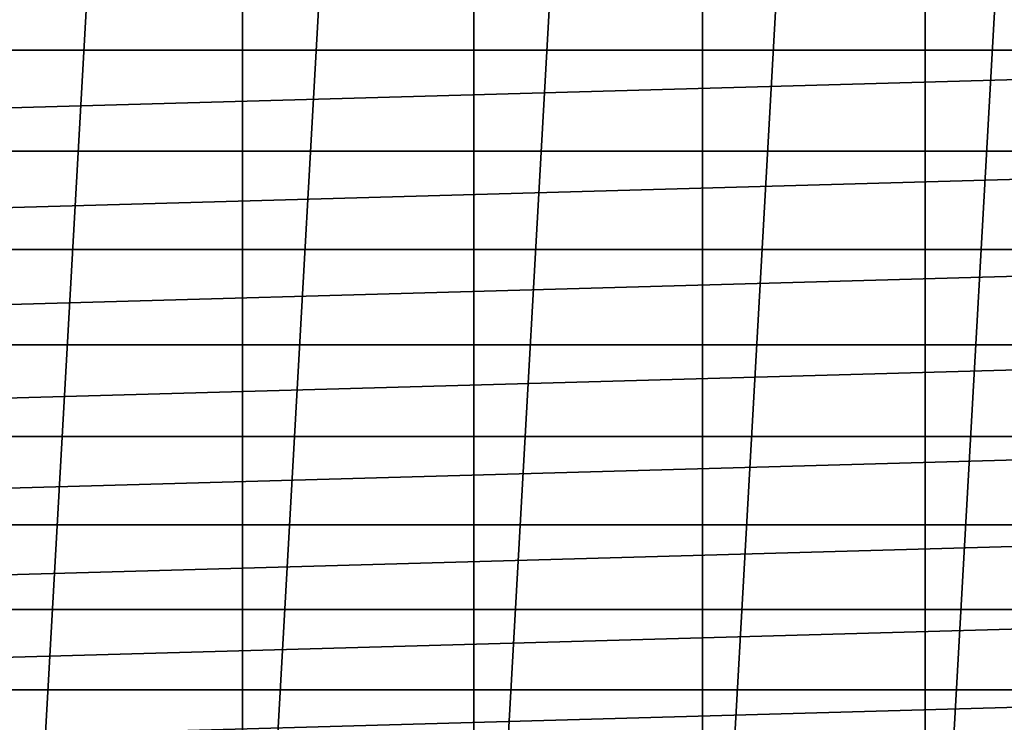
# Model space of a CAD drawing. Header units: metres. Extents: x -27 to 247, y -27 to 27.
# Tile 9 of 50: x -3 to 10, y -18 to -9. Entities that reach past the tile are written whole.
import ezdxf

# ---------------------------------------------------------------- set-up
doc = ezdxf.new("R2010")
doc.units = ezdxf.units.M
doc.layers.add('solid_10271303', color=7, linetype='CONTINUOUS')

msp = doc.modelspace()

# ---------------------------------------------------------------- linework, layer by layer
at = {"layer": 'solid_10271303'}
for points in [[(-2.912606, -25.836334, -50), (-2.912613, 25.836334, -50), (0, 26, -50)], [(0, -26, -50), (-2.912606, -25.836334, -50), (0, 26, -50)], [(2.912606, 25.836334, -50), (0, -26, -50), (0, 26, -50)], [(2.912606, 25.836334, -50), (2.912613, -25.836334, -50), (0, -26, -50)], [(2.912606, 25.836334, -50), (5.78876, 25.34738, -50), (2.912613, -25.836334, -50)], [(5.78876, 25.34738, -50), (5.788771, -25.347378, -50), (2.912613, -25.836334, -50)], [(5.78876, 25.34738, -50), (8.591855, 24.539354, -50), (5.788771, -25.347378, -50)], [(8.591855, 24.539354, -50), (8.591872, -24.539349, -50), (5.788771, -25.347378, -50)], [(8.591855, 24.539354, -50), (11.286701, 23.42243, -50), (8.591872, -24.539349, -50)], [(11.286701, 23.42243, -50), (11.286726, -23.422417, -50), (8.591872, -24.539349, -50)], [(-23.410242, -8.185358, 179.440704), (-22.914465, -9.485063, 179.440704), (23.410242, -8.185358, 179.440704)], [(-22.914465, -9.485063, 179.440704), (22.914465, -9.485063, 179.440704), (23.410242, -8.185358, 179.440704)], [(-22.914465, -9.485063, 179.440704), (-22.346449, -10.75528, 179.440704), (22.914465, -9.485063, 179.440704)], [(-22.346449, -10.75528, 179.440704), (22.346449, -10.75528, 179.440704), (22.914465, -9.485063, 179.440704)], [(-22.346449, -10.75528, 179.440704), (-21.707956, -11.991854, 179.440704), (22.346449, -10.75528, 179.440704)], [(-21.707956, -11.991854, 179.440704), (21.707956, -11.991854, 179.440704), (22.346449, -10.75528, 179.440704)], [(-21.707956, -11.991854, 179.440704), (-21.001274, -13.190372, 179.440704), (21.707956, -11.991854, 179.440704)], [(-21.001274, -13.190372, 179.440704), (21.001274, -13.190372, 179.440704), (21.707956, -11.991854, 179.440704)], [(-21.001274, -13.190372, 179.440704), (-20.228598, -14.347231, 179.440704), (21.001274, -13.190372, 179.440704)], [(-20.228598, -14.347231, 179.440704), (20.228598, -14.347231, 179.440704), (21.001274, -13.190372, 179.440704)], [(-20.228598, -14.347231, 179.440704), (-19.392221, -15.459022, 179.440704), (20.228598, -14.347231, 179.440704)], [(-19.392221, -15.459022, 179.440704), (19.392221, -15.459022, 179.440704), (20.228598, -14.347231, 179.440704)], [(-19.392221, -15.459022, 179.440704), (-18.494616, -16.522385, 179.440704), (19.392221, -15.459022, 179.440704)], [(-18.494616, -16.522385, 179.440704), (18.494616, -16.522385, 179.440704), (19.392221, -15.459022, 179.440704)], [(-18.494616, -16.522385, 179.440704), (-17.538818, -17.533665, 179.440704), (18.494616, -16.522385, 179.440704)], [(-17.538818, -17.533665, 179.440704), (17.538818, -17.533665, 179.440704), (18.494616, -16.522385, 179.440704)], [(-17.538818, -17.533665, 179.440704), (-16.528004, -18.489573, 179.440704), (17.538818, -17.533665, 179.440704)], [(-16.528004, -18.489573, 179.440704), (16.528004, -18.489573, 179.440704), (17.538818, -17.533665, 179.440704)]]:
    msp.add_3dface(points, dxfattribs=at)

doc.saveas('drawing.dxf')
